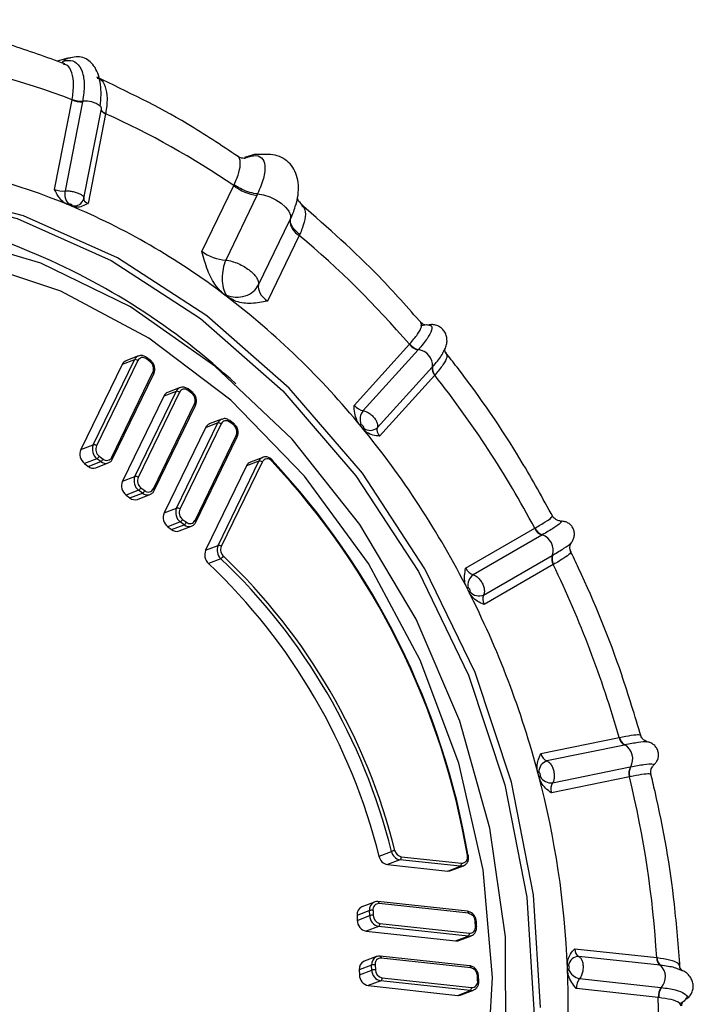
# Model space of a CAD drawing. Extents: x 5 to 297, y -3 to 205.
# Tile 12 of 35: x 76.79 to 78.26, y 45 to 47.16. Entities that reach past the tile are written whole.
import ezdxf

# ---------------------------------------------------------------- set-up
doc = ezdxf.new("R2010")
doc.units = 0
doc.layers.get('0').update_dxf_attribs({"linetype": 'CONTINUOUS'})

msp = doc.modelspace()

# ---------------------------------------------------------------- linework, layer by layer
at = {"color": 7, "linetype": 'CONTINUOUS'}
for p, q in [((76.897, 47.0713), (76.8737, 47.0643)), ((76.8676, 46.784), (76.9061, 46.9798)), ((76.9291, 46.9756), (76.8908, 46.781)), ((76.9061, 46.9798), (76.9063, 46.9808)), ((76.9293, 46.9767), (76.9291, 46.9756)), ((76.9318, 46.7646), (76.9703, 46.9604)), ((76.9795, 46.9494), (76.941, 46.7535)), ((77.2999, 46.8591), (77.283, 46.8537)), ((77.19, 46.6487), (77.2595, 46.7924)), ((77.2595, 46.7924), (77.2606, 46.7945)), ((77.3104, 46.7709), (77.242, 46.6296)), ((77.3119, 46.7741), (77.3104, 46.7709)), ((77.3119, 46.7741), (77.3119, 46.7741)), ((76.9005, 46.7494), (76.8948, 46.7518)), ((76.9062, 46.747), (76.9005, 46.7494)), ((77.3137, 46.5752), (77.3821, 46.7165)), ((77.3821, 46.7165), (77.3836, 46.7196)), ((77.3836, 46.7196), (77.3836, 46.7196)), ((77.4029, 46.6835), (77.3334, 46.5399)), ((77.4039, 46.6857), (77.4029, 46.6835)), ((77.2413, 46.5523), (77.24, 46.5532)), ((77.2426, 46.5513), (77.2413, 46.5523)), ((77.5228, 46.312), (77.6436, 46.4454)), ((77.6436, 46.4454), (77.6442, 46.446)), ((77.719, 46.4312), (77.7217, 46.4365)), ((77.0512, 46.4199), (77.024, 46.4095)), ((77.0772, 46.4106), (77.0689, 46.4169)), ((77.6627, 46.433), (77.5425, 46.3004)), ((77.6633, 46.4337), (77.6627, 46.433)), ((77.0154, 46.4013), (76.9253, 46.2152)), ((76.9525, 46.2256), (77.0426, 46.4118)), ((77.0497, 46.4098), (76.9596, 46.2236)), ((77.0426, 46.4118), (77.0154, 46.4013)), ((77.0769, 46.4074), (77.0686, 46.4136)), ((77.5734, 46.263), (77.6935, 46.3955)), ((77.6935, 46.3955), (77.6942, 46.3962)), ((76.9927, 46.1985), (77.0829, 46.3846)), ((76.9947, 46.1949), (77.0848, 46.3811)), ((77.6991, 46.3779), (77.5783, 46.2446)), ((77.1423, 46.3508), (77.1151, 46.3404)), ((77.1065, 46.3322), (77.0164, 46.146)), ((77.0436, 46.1565), (77.1337, 46.3426)), ((77.1408, 46.3406), (77.0507, 46.1545)), ((77.1337, 46.3426), (77.1065, 46.3322)), ((77.168, 46.3382), (77.1597, 46.3445)), ((77.1683, 46.3415), (77.16, 46.3478)), ((77.0838, 46.1293), (77.174, 46.3155)), ((77.0858, 46.1258), (77.1759, 46.3119)), ((77.1346, 46.0873), (77.2248, 46.2735)), ((77.2319, 46.2715), (77.1418, 46.0853)), ((77.2248, 46.2735), (77.1976, 46.2631)), ((77.2334, 46.2817), (77.2062, 46.2713)), ((77.2591, 46.2691), (77.2508, 46.2754)), ((77.2594, 46.2724), (77.2511, 46.2787)), ((77.5386, 46.2652), (77.5343, 46.2704)), ((77.5429, 46.2599), (77.5386, 46.2652)), ((77.1976, 46.2631), (77.1075, 46.0769)), ((77.1749, 46.0602), (77.265, 46.2464)), ((77.1769, 46.0566), (77.267, 46.2428)), ((76.9253, 46.2152), (76.9525, 46.2256)), ((76.9656, 46.2009), (76.9739, 46.1946)), ((76.9604, 46.1953), (76.9333, 46.1849)), ((76.9333, 46.1849), (76.9415, 46.1786)), ((76.9415, 46.1786), (76.9687, 46.189)), ((76.9581, 46.1756), (76.9853, 46.186)), ((76.9687, 46.189), (76.9604, 46.1953)), ((77.2874, 46.1797), (77.1981, 45.9951)), ((77.2252, 46.0055), (77.3146, 46.1901)), ((77.3218, 46.1881), (77.2324, 46.0035)), ((77.3146, 46.1901), (77.2874, 46.1797)), ((77.3232, 46.1983), (77.296, 46.1879)), ((77.3226, 46.1981), (77.3232, 46.1983)), ((77.0164, 46.146), (77.0436, 46.1565)), ((77.0515, 46.1262), (77.0244, 46.1157)), ((77.0244, 46.1157), (77.0326, 46.1094)), ((77.0326, 46.1094), (77.0598, 46.1199)), ((77.0492, 46.1064), (77.0764, 46.1169)), ((77.0598, 46.1199), (77.0515, 46.1262)), ((77.0567, 46.1317), (77.065, 46.1255)), ((77.1075, 46.0769), (77.1346, 46.0873)), ((77.1426, 46.057), (77.1154, 46.0466)), ((77.1237, 46.0403), (77.1509, 46.0507)), ((77.1509, 46.0507), (77.1426, 46.057)), ((77.1478, 46.0626), (77.1561, 46.0563)), ((77.1154, 46.0466), (77.1237, 46.0403)), ((77.1403, 46.0373), (77.1674, 46.0477)), ((77.7667, 45.9561), (77.9177, 46.0433)), ((77.9334, 46.0282), (77.7833, 45.9415)), ((77.9177, 46.0433), (77.9185, 46.0437)), ((77.9343, 46.0287), (77.9334, 46.0282)), ((77.1981, 45.9951), (77.2252, 46.0055)), ((77.8059, 45.8973), (77.9559, 45.9839)), ((77.9559, 45.9839), (77.9568, 45.9844)), ((77.2314, 45.9767), (77.2043, 45.9663)), ((77.9582, 45.9637), (77.8072, 45.8765)), ((77.7721, 45.9077), (77.7689, 45.9139)), ((77.7752, 45.9015), (77.7721, 45.9077)), ((77.9313, 45.5509), (78.1022, 45.5859)), ((78.1022, 45.5859), (78.103, 45.5861)), ((78.114, 45.5693), (77.9441, 45.5345)), ((78.1149, 45.5695), (78.114, 45.5693)), ((77.9258, 45.5042), (77.9241, 45.511)), ((77.9568, 45.4865), (78.1266, 45.5213)), ((78.1266, 45.5213), (78.1275, 45.5215)), ((77.9276, 45.4975), (77.9258, 45.5042)), ((78.1249, 45.4996), (77.9541, 45.4645)), ((77.5773, 45.3262), (77.6044, 45.3367)), ((77.6231, 45.3184), (77.596, 45.308)), ((77.7547, 45.3042), (77.6231, 45.3184)), ((77.6259, 45.325), (77.7575, 45.3108)), ((77.596, 45.308), (77.7275, 45.2938)), ((77.7275, 45.2938), (77.7547, 45.3042)), ((77.7346, 45.2947), (77.7618, 45.3051)), ((77.7621, 45.3052), (77.7618, 45.3051)), ((77.5671, 45.2259), (77.5399, 45.2155)), ((77.7707, 45.2057), (77.575, 45.2269)), ((77.7731, 45.2013), (77.5774, 45.2225)), ((77.5564, 45.2072), (77.5293, 45.1967)), ((77.5293, 45.1967), (77.5297, 45.1859)), ((77.5297, 45.1859), (77.5569, 45.1963)), ((77.5569, 45.1963), (77.5564, 45.2072)), ((77.5641, 45.2078), (77.5645, 45.197)), ((77.5763, 45.1727), (77.5492, 45.1623)), ((77.772, 45.1515), (77.5763, 45.1727)), ((77.5791, 45.1793), (77.7748, 45.1581)), ((77.7881, 45.1728), (77.7877, 45.1836)), ((77.7907, 45.1718), (77.7902, 45.1826)), ((77.5492, 45.1623), (77.7448, 45.1411)), ((77.7448, 45.1411), (77.772, 45.1515)), ((77.7519, 45.1419), (77.7791, 45.1524)), ((78.0054, 45.1239), (78.1845, 45.1045)), ((77.5718, 45.1069), (77.5446, 45.0964)), ((77.7753, 45.0867), (77.5797, 45.1079)), ((77.7778, 45.0823), (77.5821, 45.1035)), ((78.1919, 45.0877), (78.014, 45.107)), ((78.1845, 45.1045), (78.1853, 45.1044)), ((77.5611, 45.0881), (77.5339, 45.0777)), ((77.5615, 45.0773), (77.5611, 45.0881)), ((77.5688, 45.0888), (77.5692, 45.078)), ((77.9894, 45.0822), (77.9892, 45.089)), ((77.9897, 45.0754), (77.9894, 45.0822)), ((78.1929, 45.0876), (78.1919, 45.0877)), ((77.5339, 45.0777), (77.5343, 45.0669)), ((77.5343, 45.0669), (77.5615, 45.0773)), ((77.5838, 45.0602), (77.7795, 45.039)), ((77.7928, 45.0537), (77.7924, 45.0646)), ((77.7953, 45.0528), (77.7949, 45.0636)), ((78.0158, 45.0585), (78.1938, 45.0392)), ((78.2402, 45.0758), (78.2334, 45.0785)), ((77.581, 45.0537), (77.5538, 45.0432)), ((77.5538, 45.0432), (77.7495, 45.022)), ((77.7766, 45.0325), (77.581, 45.0537)), ((78.1879, 45.0173), (78.0088, 45.0367)), ((78.1938, 45.0392), (78.1948, 45.0391)), ((77.7495, 45.022), (77.7766, 45.0325)), ((77.7566, 45.0229), (77.7838, 45.0334))]:
    msp.add_line(p, q, dxfattribs=at)
at = {"color": 8, "linetype": 'CONTINUOUS'}
for p, q in [((77.2831, 46.8526), (77.2917, 46.8553)), ((77.2917, 46.8553), (77.2999, 46.8591))]:
    msp.add_line(p, q, dxfattribs=at)
at = {"color": 8, "linetype": 'CONTINUOUS', "flags": 128}
for points in [[(76.8873, 47.0645), (76.892, 47.0689), (76.897, 47.0713)], [(76.9697, 46.9577), (76.9697, 46.9576), (76.97, 46.9565), (76.9706, 46.9553), (76.9717, 46.9541), (76.9732, 46.9528), (76.975, 46.9516), (76.9771, 46.9505), (76.9795, 46.9494)], [(76.9699, 46.9587), (76.9699, 46.9587), (76.9702, 46.9575), (76.9708, 46.9563), (76.9719, 46.9551), (76.9734, 46.9538), (76.9752, 46.9526), (76.9773, 46.9514), (76.9797, 46.9503)], [(77.8123, 44.8306), (77.8254, 45.0611), (77.8051, 45.2963), (77.752, 45.5297), (77.6675, 45.7551), (77.5541, 45.9662), (77.4146, 46.1572), (77.253, 46.3231), (77.0737, 46.4592), (76.8815, 46.5618), (76.6817, 46.6282), (76.4797, 46.6565), (76.2811, 46.646), (76.0912, 46.5969), (75.9153, 46.5106), (75.7582, 46.3895), (75.624, 46.2367), (75.5166, 46.0566), (75.5166, 46.0566)], [(77.0689, 46.4169), (77.069, 46.4168), (77.0692, 46.4164), (77.0693, 46.4159), (77.0692, 46.4153), (77.069, 46.4145), (77.0686, 46.4136)], [(77.0772, 46.4106), (77.0773, 46.4105), (77.0775, 46.4102), (77.0776, 46.4096), (77.0775, 46.409), (77.0772, 46.4082), (77.0769, 46.4074)], [(77.0848, 46.3811), (77.085, 46.3815), (77.0849, 46.3821), (77.0847, 46.3827), (77.0842, 46.3833), (77.0836, 46.384), (77.0829, 46.3846)], [(77.16, 46.3478), (77.1601, 46.3477), (77.1603, 46.3473), (77.1604, 46.3468), (77.1603, 46.3461), (77.16, 46.3454), (77.1597, 46.3445)], [(77.1683, 46.3415), (77.1684, 46.3414), (77.1686, 46.341), (77.1687, 46.3405), (77.1686, 46.3398), (77.1683, 46.3391), (77.168, 46.3382)], [(77.1759, 46.3119), (77.1761, 46.3124), (77.176, 46.3129), (77.1757, 46.3136), (77.1753, 46.3142), (77.1747, 46.3149), (77.174, 46.3155)], [(77.2511, 46.2787), (77.2512, 46.2786), (77.2514, 46.2782), (77.2515, 46.2777), (77.2514, 46.277), (77.2511, 46.2762), (77.2508, 46.2754)], [(77.2594, 46.2724), (77.2595, 46.2723), (77.2597, 46.2719), (77.2597, 46.2714), (77.2596, 46.2707), (77.2594, 46.2699), (77.2591, 46.2691)], [(77.267, 46.2428), (77.2671, 46.2433), (77.2671, 46.2438), (77.2668, 46.2444), (77.2664, 46.2451), (77.2658, 46.2457), (77.265, 46.2464)], [(76.9947, 46.1949), (76.9948, 46.1953), (76.9948, 46.1959), (76.9945, 46.1965), (76.9941, 46.1972), (76.9935, 46.1978), (76.9927, 46.1985)], [(77.3438, 46.1928), (77.3438, 46.1928), (77.3439, 46.1925), (77.3438, 46.192), (77.3436, 46.1915), (77.3432, 46.1908), (77.3427, 46.1901)], [(77.0858, 46.1258), (77.0859, 46.1262), (77.0859, 46.1268), (77.0856, 46.1274), (77.0852, 46.128), (77.0846, 46.1287), (77.0838, 46.1293)], [(77.1769, 46.0566), (77.177, 46.0571), (77.177, 46.0576), (77.1767, 46.0583), (77.1763, 46.0589), (77.1757, 46.0596), (77.1749, 46.0602)], [(77.7618, 45.3051), (77.7587, 45.3043), (77.7547, 45.3042)], [(77.575, 45.2269), (77.5754, 45.2268), (77.5759, 45.2265), (77.5764, 45.226), (77.5768, 45.2253), (77.5771, 45.2245), (77.5773, 45.2236), (77.5774, 45.2225)], [(77.7707, 45.2057), (77.771, 45.2056), (77.7716, 45.2053), (77.7721, 45.2048), (77.7725, 45.2041), (77.7728, 45.2033), (77.773, 45.2024), (77.7731, 45.2013)], [(77.7877, 45.1836), (77.7886, 45.1835), (77.7893, 45.1833), (77.7898, 45.1831), (77.7901, 45.1829), (77.7902, 45.1827), (77.7902, 45.1826)], [(77.7881, 45.1728), (77.789, 45.1726), (77.7897, 45.1725), (77.7902, 45.1723), (77.7905, 45.1721), (77.7907, 45.1718), (77.7907, 45.1718)], [(77.5797, 45.1079), (77.58, 45.1078), (77.5806, 45.1075), (77.5811, 45.107), (77.5815, 45.1063), (77.5818, 45.1055), (77.582, 45.1045), (77.5821, 45.1035)], [(77.7753, 45.0867), (77.7757, 45.0866), (77.7762, 45.0863), (77.7767, 45.0858), (77.7771, 45.0851), (77.7775, 45.0843), (77.7777, 45.0833), (77.7778, 45.0823)], [(77.7949, 45.0636), (77.7949, 45.0636), (77.7948, 45.0639), (77.7945, 45.0641), (77.7939, 45.0643), (77.7932, 45.0644), (77.7924, 45.0646)], [(77.7953, 45.0528), (77.7953, 45.0528), (77.7952, 45.0531), (77.7949, 45.0533), (77.7943, 45.0535), (77.7936, 45.0536), (77.7928, 45.0537)]]:
    msp.add_lwpolyline(points, dxfattribs=at)
at = {"color": 7, "linetype": 'CONTINUOUS', "flags": 128}
for points in [[(76.897, 47.0713), (76.8978, 47.0715), (76.9027, 47.0721)], [(77.9302, 44.9955), (77.9151, 45.242), (77.867, 45.488), (77.7872, 45.7275), (77.6777, 45.9546), (77.5411, 46.1637), (77.3809, 46.3496), (77.2008, 46.5079), (77.0055, 46.6345), (76.7997, 46.7263), (76.5885, 46.7812), (76.377, 46.7977), (76.1705, 46.7754), (75.9741, 46.715), (75.7926, 46.6178), (75.6304, 46.4863), (75.4916, 46.3236), (75.3796, 46.1339)], [(75.9303, 46.6956), (75.9607, 46.7089), (76.157, 46.7693), (76.3634, 46.7916), (76.5747, 46.7751), (76.7858, 46.7202), (76.9915, 46.6284), (77.1867, 46.5019), (77.3666, 46.3437), (77.5268, 46.1579), (77.6633, 45.9489), (77.7728, 45.7219), (77.8525, 45.4826), (77.9006, 45.2367), (77.9157, 44.9903), (77.8976, 44.7496), (77.8468, 44.5204), (77.7643, 44.3084)], [(77.3119, 46.7741), (77.325, 46.7719), (77.3385, 46.7676), (77.3516, 46.7615), (77.3634, 46.7538), (77.3731, 46.7452), (77.3799, 46.7362), (77.3835, 46.7275), (77.3836, 46.7196)], [(77.8546, 44.9144), (77.8535, 45.15), (77.8197, 45.3876), (77.7541, 45.6211), (77.6584, 45.8444), (77.535, 46.0518), (77.3871, 46.2378), (77.2186, 46.3976), (77.0338, 46.5272), (76.8376, 46.6231), (76.6349, 46.6828), (76.4311, 46.7049), (76.2314, 46.6887), (76.041, 46.6347), (75.8648, 46.5443), (75.7075, 46.4198), (75.573, 46.2644), (75.4648, 46.0821)], [(77.7346, 45.2947), (77.7315, 45.2938), (77.7275, 45.2938)], [(77.5742, 45.2268), (77.5748, 45.2269), (77.575, 45.2269)], [(77.5789, 45.1078), (77.5795, 45.1079), (77.5797, 45.1079)]]:
    msp.add_lwpolyline(points, dxfattribs=at)
at = {"color": 7, "linetype": 'CONTINUOUS'}
for centre, radius, start, end in [((76.3626, 45.582), 1.4998, 68.7548, 82.1294), ((76.9277, 47.0332), 0.0576, 247.9624, 271.4008), ((76.9274, 47.0333), 0.0566, 248.1046, 271.9643), ((76.9626, 46.9607), 0.00762, 357.6835, 48.5302), ((76.2687, 45.3538), 1.7467, 55.4434, 65.9888), ((77.3114, 46.8221), 0.0387, 79.2912, 107.3682), ((76.3932, 45.538), 1.3134, 67.2766, 83.6076), ((76.9247, 46.7744), 0.0345, 168.9486, 220.3845), ((77.3266, 46.8807), 0.111, 232.7793, 261.6015), ((76.9115, 46.7688), 0.0207, 256.4388, 346.7436), ((76.3054, 45.3276), 1.5413, 52.672, 67.2882), ((77.4221, 46.7186), 0.04, 183.0069, 241.3662), ((76.087, 45.1127), 2.0492, 40.5673, 50.0464), ((76.2346, 45.2513), 1.5121, 47.095, 67.5358), ((76.1604, 45.1356), 1.782, 39.3383, 52.6046), ((77.6715, 46.4673), 0.0354, 218.2047, 255.602), ((77.6717, 46.4678), 0.0351, 218.3282, 256.1289), ((77.0606, 46.4046), 0.012, 48.5322, 154.6727), ((77.6589, 46.3986), 0.0354, 356.1603, 82.7779), ((77.0299, 46.3947), 0.0159, 111.6527, 155.4643), ((77.044, 46.4031), 0.00879, 49.5155, 99.5132), ((77.0652, 46.3921), 0.0192, 336.9983, 52.506), ((77.7125, 46.3919), 0.0194, 169.3634, 226.2219), ((77.7132, 46.3925), 0.0194, 168.9011, 225.9788), ((75.9371, 44.9883), 2.2441, 28.0408, 38.2601), ((77.121, 46.3256), 0.0159, 111.6527, 155.4643), ((77.1351, 46.334), 0.00879, 49.5155, 99.5132), ((77.1517, 46.3355), 0.012, 48.5322, 154.6727), ((77.1563, 46.323), 0.0192, 336.9983, 52.506), ((77.5688, 46.2805), 0.033, 142.692, 198.9017), ((77.2121, 46.2565), 0.0159, 111.6527, 155.4643), ((77.2262, 46.2648), 0.00879, 49.5155, 99.5132), ((77.2428, 46.2664), 0.012, 48.5322, 154.6727), ((77.2474, 46.2539), 0.0192, 336.9983, 52.506), ((76.021, 45.019), 1.9637, 26.9094, 39.3916), ((77.5581, 46.2805), 0.0232, 231.6124, 311.0678), ((76.976, 46.2156), 0.0256, 156.9983, 232.506), ((76.9539, 46.2169), 0.00879, 49.5155, 99.5132), ((76.9773, 46.2161), 0.0192, 156.9983, 232.506), ((76.9488, 46.2052), 0.0256, 156.9983, 232.506), ((76.9546, 46.2059), 0.0121, 298.9625, 335.5719), ((76.9525, 46.1919), 0.0172, 230.455, 288.8741), ((76.9629, 46.1996), 0.0121, 298.9625, 335.5719), ((76.9819, 46.2036), 0.012, 228.5322, 334.6727), ((77.302, 46.173), 0.016, 111.8145, 155.3025), ((77.3161, 46.1815), 0.00879, 49.5155, 99.5132), ((77.3329, 46.1826), 0.0124, 37.2972, 153.4409), ((76.1198, 45.0466), 1.676, 9.6378, 43.1478), ((76.1249, 45.0485), 1.6693, 9.6378, 43.1478), ((77.0671, 46.1465), 0.0256, 156.9983, 232.506), ((77.045, 46.1478), 0.00879, 49.5155, 99.5132), ((77.0399, 46.136), 0.0256, 156.9983, 232.506), ((77.0684, 46.147), 0.0192, 156.9983, 232.506), ((77.0457, 46.1368), 0.0121, 298.9625, 335.5719), ((77.0539, 46.1305), 0.0121, 298.9625, 335.5719), ((77.0729, 46.1345), 0.012, 228.5322, 334.6727), ((77.0436, 46.1227), 0.0172, 230.455, 288.8741), ((77.131, 46.0669), 0.0256, 156.9983, 232.506), ((77.1582, 46.0773), 0.0256, 156.9983, 232.506), ((77.1361, 46.0787), 0.00879, 49.5155, 99.5132), ((77.1595, 46.0778), 0.0192, 156.9983, 232.506), ((77.1367, 46.0676), 0.0121, 298.9625, 335.5719), ((77.145, 46.0613), 0.0121, 298.9625, 335.5719), ((77.164, 46.0654), 0.012, 228.5322, 334.6727), ((77.1347, 46.0536), 0.0172, 230.455, 288.8741), ((77.9445, 46.0554), 0.0294, 204.3272, 247.8618), ((77.945, 46.0558), 0.0292, 204.4541, 248.3756), ((77.9224, 45.9948), 0.0359, 343.2481, 70.6958), ((77.2488, 45.9955), 0.0256, 156.9771, 227.2614), ((77.2267, 45.9969), 0.00879, 49.5155, 99.5132), ((77.2216, 45.9851), 0.0256, 156.9771, 227.2614), ((77.2501, 45.996), 0.0192, 156.9771, 227.2614), ((77.9789, 45.9763), 0.0242, 161.599, 211.3436), ((77.9797, 45.9766), 0.0242, 161.1568, 211.1314), ((76.2914, 45.0056), 1.3253, 14.0019, 46.463), ((77.2247, 45.9896), 0.0145, 297.5193, 328.221), ((76.3186, 45.016), 1.3253, 14.0019, 46.463), ((76.3196, 45.0164), 1.3319, 14.0019, 46.463), ((75.8697, 44.9514), 2.3209, 15.8666, 25.8589), ((77.801, 45.9179), 0.0295, 126.7545, 189.6125), ((75.962, 44.9868), 2.0308, 14.7603, 26.9653), ((77.7959, 45.9213), 0.026, 221.4848, 292.4711), ((78.1259, 45.5903), 0.0241, 190.3388, 240.2205), ((78.1266, 45.5905), 0.024, 190.4807, 240.7336), ((78.0961, 45.5389), 0.0359, 331.0319, 58.4724), ((77.9526, 45.5099), 0.026, 109.1291, 180.2945), ((78.1531, 45.5084), 0.0295, 153.9571, 197.365), ((78.1538, 45.5084), 0.0294, 153.5143, 197.1671), ((76.0301, 45.0028), 1.961, 2.3223, 14.8162), ((77.9543, 45.516), 0.0296, 212.1755, 274.8753), ((75.9476, 44.9695), 2.2409, 3.4548, 13.6837), ((77.6218, 45.2872), 0.0524, 100.8156, 109.2927), ((77.6291, 45.3423), 0.0175, 191.7535, 259.6808), ((77.6001, 45.331), 0.0234, 191.7535, 259.6808), ((77.6273, 45.3414), 0.0234, 191.7535, 259.6808), ((77.6191, 45.3241), 0.00691, 305.7119, 7.9988), ((77.7578, 45.3241), 0.0133, 268.6285, 17.0252), ((77.7507, 45.3098), 0.00691, 305.7119, 7.9988), ((77.5477, 45.1987), 0.0185, 114.6919, 185.9472), ((77.5768, 45.2097), 0.0129, 87.2478, 188.3674), ((77.5619, 45.1885), 0.0195, 83.4606, 106.2713), ((77.5623, 45.1776), 0.0195, 83.4606, 106.2713), ((77.581, 45.1964), 0.0242, 180.1375, 258.8007), ((77.5827, 45.197), 0.0181, 180.1375, 258.8007), ((77.7696, 45.1835), 0.0181, 0.1375, 78.8007), ((77.5539, 45.186), 0.0242, 180.1375, 258.8007), ((77.5723, 45.1783), 0.00691, 305.7119, 7.9988), ((77.7754, 45.1709), 0.0129, 267.2478, 8.3674), ((77.768, 45.1571), 0.00691, 305.7119, 7.9988), ((77.7465, 45.156), 0.0151, 263.4094, 290.8873), ((77.5815, 45.0907), 0.0129, 87.2478, 188.3674), ((78.0142, 45.0839), 0.0231, 90.5227, 170.1419), ((78.2037, 45.103), 0.0193, 175.432, 232.449), ((78.2045, 45.1029), 0.0192, 175.6023, 232.9857), ((77.5523, 45.0796), 0.0185, 114.6919, 185.9472), ((77.5665, 45.0694), 0.0195, 83.4606, 106.2713), ((77.7742, 45.0645), 0.0181, 0.1375, 78.8007), ((76.214, 45.0086), 1.777, 349.0324, 2.3763), ((78.1682, 45.0624), 0.0354, 318.9498, 45.5368), ((77.5585, 45.067), 0.0242, 180.1375, 258.8007), ((77.567, 45.0586), 0.0195, 83.4606, 106.2713), ((77.5857, 45.0774), 0.0242, 180.1375, 258.8007), ((77.5873, 45.078), 0.0181, 180.1375, 258.8007), ((77.577, 45.0593), 0.00691, 305.7119, 7.9988), ((78.0222, 45.091), 0.033, 202.8787, 258.9763), ((77.7726, 45.0381), 0.00691, 305.7119, 7.9988), ((77.7801, 45.0519), 0.0129, 267.2478, 8.3674), ((78.2234, 45.0195), 0.0356, 146.2141, 183.4826), ((78.2241, 45.0192), 0.0354, 145.7606, 183.2852), ((77.7512, 45.037), 0.0151, 263.4094, 290.8873), ((76.1579, 44.9759), 2.0304, 350.2417, 1.167)]:
    msp.add_arc(centre, radius, start, end, dxfattribs=at)
at = {"color": 8, "linetype": 'CONTINUOUS'}
for centre, radius, start, end in [((76.9356, 46.9236), 0.0535, 53.1678, 96.773), ((76.3767, 45.6402), 1.0985, 66.6336, 155.5975), ((77.0571, 46.4052), 0.0159, 111.5288, 155.4667), ((77.1481, 46.336), 0.0159, 111.5288, 155.4667), ((77.2392, 46.2669), 0.0159, 111.5288, 155.4667), ((76.9797, 46.2023), 0.0172, 230.4588, 288.7542), ((77.3292, 46.1834), 0.0161, 114.1274, 155.2588), ((77.0708, 46.1332), 0.0172, 230.4588, 288.7542), ((77.1619, 46.064), 0.0172, 230.4588, 288.7542), ((77.7715, 45.3243), 0.00385, 66.1819, 103.568), ((77.5749, 45.2091), 0.0185, 115.3387, 185.9162), ((77.7737, 45.1665), 0.0151, 263.4035, 291.5933), ((77.5795, 45.0901), 0.0185, 115.3387, 185.9162), ((77.7784, 45.0474), 0.0151, 263.4035, 291.5933)]:
    msp.add_arc(centre, radius, start, end, dxfattribs=at)
at = {"color": 7, "linetype": 'CONTINUOUS'}
for centre, major_axis, ratio, start_param, end_param in [((76.8801, 46.7907), (0.0221, -0.003), 0.439593, 4.17036, 5.279921), ((76.9535, 46.7603), (0.0221, -0.003), 0.439593, 3.060799, 4.17036), ((76.8767, 46.7706), (0.0439, -0.0073), 0.397978, 5.20198, 5.294833), ((76.9502, 46.7402), (0.0439, -0.0073), 0.397978, 3.075711, 3.168564), ((77.2224, 46.665), (0.0513, -0.0216), 0.546966, 4.273734, 5.320239), ((77.3658, 46.5561), (0.0513, -0.0216), 0.546966, 3.227229, 4.273734), ((77.2026, 46.6213), (0.1012, -0.0459), 0.505193, 5.306792, 5.336885), ((77.346, 46.5125), (0.1012, -0.0459), 0.505193, 3.243282, 3.273375), ((77.5362, 46.3181), (0.017, -0.0143), 0.623119, 4.422978, 5.532539), ((77.5242, 46.3045), (0.0334, -0.0293), 0.580938, 5.453154, 5.546007), ((77.5798, 46.2371), (0.0334, -0.0293), 0.580938, 3.326885, 3.419737), ((77.5917, 46.2507), (0.017, -0.0143), 0.623119, 3.313417, 4.422978), ((77.7805, 45.9617), (-0.0114, 0.0191), 0.662533, 1.470301, 2.579862), ((77.7654, 45.9529), (-0.0225, 0.0383), 0.619978, 2.492294, 2.585146), ((77.8059, 45.8733), (-0.0225, 0.0383), 0.619978, 0.366024, 0.458877), ((77.821, 45.8821), (-0.0114, 0.0191), 0.662533, 0.36074, 1.470301), ((77.9453, 45.5559), (-0.0042, 0.0218), 0.662116, 1.675467, 2.785028), ((77.9282, 45.5525), (-0.0087, 0.0436), 0.619566, 2.686678, 2.779531), ((77.9509, 45.4661), (-0.0087, 0.0436), 0.619566, 0.560409, 0.653262), ((77.968, 45.4695), (-0.0042, 0.0218), 0.662116, 0.565906, 1.675467), ((78.0194, 45.1283), (0.0032, 0.022), 0.621903, 1.863738, 2.973299), ((78.0015, 45.1306), (0.0056, 0.0441), 0.579731, 2.866864, 2.959717), ((78.0049, 45.0434), (0.0056, 0.0441), 0.579731, 0.740595, 0.833448), ((78.0229, 45.0411), (0.0032, 0.022), 0.621903, 0.754177, 1.863738)]:
    msp.add_ellipse(centre, major_axis=major_axis, ratio=ratio, start_param=start_param, end_param=end_param, dxfattribs=at)
for points, knots in [([(76.8903, 47.0585), (76.8504, 47.073), (76.7407, 47.1129), (76.6155, 47.1414), (76.531, 47.1533), (76.5179, 47.1552)], [0, 0, 0, 0, 0.32523, 0.894657, 1, 1, 1, 1]), ([(76.8873, 47.0645), (76.8909, 47.0653), (76.9017, 47.0677), (76.917, 47.0622), (76.9292, 47.0433), (76.9344, 47.014), (76.931, 46.9891), (76.9293, 46.9767)], [0, 0, 0, 0, 0.1092173, 0.3319711, 0.554716, 0.7774097, 1, 1, 1, 1]), ([(76.9677, 46.9664), (76.9685, 46.9746), (76.9701, 46.9911), (76.9686, 47.0139), (76.9642, 47.0342), (76.9567, 47.051), (76.9464, 47.0637), (76.9337, 47.0717), (76.919, 47.075), (76.9081, 47.0731), (76.9027, 47.0721)], [0, 0, 0, 0, 0.123308, 0.247676, 0.372825, 0.498466, 0.624301, 0.750033, 0.875364, 1, 1, 1, 1]), ([(77.2691, 46.8559), (77.2323, 46.8805), (77.1324, 46.9472), (77.0267, 46.9977), (76.9599, 47.0297)], [0, 0, 0, 0, 0.367943, 1, 1, 1, 1]), ([(76.9797, 46.9503), (76.9797, 46.9503), (76.9796, 46.95), (76.9796, 46.9497), (76.9795, 46.9494)], [0, 0, 0, 0, 0.04216, 1, 1, 1, 1]), ([(77.2843, 46.852), (77.2841, 46.8519), (77.2834, 46.8518), (77.2725, 46.8525), (77.2682, 46.8572), (77.2674, 46.8582)], [0, 0, 0, 0, 0.344423, 0.86581, 1, 1, 1, 1]), ([(77.2917, 46.8553), (77.2956, 46.8563), (77.3074, 46.8595), (77.3217, 46.8551), (77.3292, 46.8376), (77.3266, 46.8097), (77.3167, 46.7858), (77.3119, 46.7741)], [0, 0, 0, 0, 0.110033, 0.334338, 0.55853, 0.783589, 1, 1, 1, 1]), ([(77.3954, 46.7494), (77.3973, 46.7569), (77.4011, 46.7722), (77.4015, 46.7943), (77.3977, 46.815), (77.3893, 46.8329), (77.3766, 46.8471), (77.36, 46.8566), (77.3406, 46.8616), (77.3259, 46.8606), (77.3186, 46.8602)], [0, 0, 0, 0, 0.11485, 0.234783, 0.358895, 0.486093, 0.61514, 0.74471, 0.873442, 1, 1, 1, 1]), ([(76.8948, 46.7518), (76.8918, 46.7535), (76.8846, 46.7574), (76.8754, 46.7691), (76.8703, 46.7787), (76.8676, 46.7839), (76.8676, 46.784)], [0, 0, 0, 0, 0.254237, 0.606912, 0.992914, 1, 1, 1, 1]), ([(76.8908, 46.781), (76.8937, 46.781), (76.8993, 46.781), (76.9087, 46.7795), (76.9175, 46.7769), (76.925, 46.7736), (76.9301, 46.7698), (76.9321, 46.7665), (76.9318, 46.7647), (76.9316, 46.7641)], [0, 0, 0, 0, 0.152063, 0.303355, 0.454679, 0.606485, 0.758807, 0.911455, 1, 1, 1, 1]), ([(77.3119, 46.7741), (77.3064, 46.7749), (77.2952, 46.7767), (77.2786, 46.7833), (77.2672, 46.7897), (77.262, 46.7935), (77.2606, 46.7945)], [0, 0, 0, 0, 0.322284, 0.644569, 0.904577, 1, 1, 1, 1]), ([(77.3986, 46.7641), (77.3986, 46.7639), (77.3986, 46.7629), (77.3973, 46.7576), (77.3964, 46.7536)], [0, 0, 0, 0, 0.266949, 1, 1, 1, 1]), ([(77.4103, 46.7497), (77.4063, 46.7534), (77.3988, 46.7602), (77.3987, 46.7676), (77.3987, 46.7662), (77.3987, 46.7662)], [0, 0, 0, 0, 0.513234, 0.971572, 1, 1, 1, 1]), ([(76.9066, 46.7486), (76.9066, 46.7488), (76.9067, 46.7492), (76.9063, 46.7499), (76.9053, 46.7507), (76.9038, 46.7513), (76.902, 46.7518), (76.9001, 46.7521), (76.899, 46.7521), (76.8984, 46.752)], [0, 0, 0, 0, 0.088013, 0.240341, 0.393027, 0.545536, 0.697414, 0.848695, 1, 1, 1, 1]), ([(76.941, 46.7535), (76.941, 46.7535), (76.9368, 46.7511), (76.929, 46.7469), (76.917, 46.744), (76.9094, 46.7461), (76.9062, 46.747)], [0, 0, 0, 0, 0.007086, 0.393088, 0.745763, 1, 1, 1, 1]), ([(77.3836, 46.7196), (77.3862, 46.7251), (77.3914, 46.7361), (77.3935, 46.7452), (77.3945, 46.7497)], [0, 0, 0, 0, 0.501336, 1, 1, 1, 1]), ([(77.6708, 46.4908), (77.6404, 46.5253), (77.5576, 46.6192), (77.4653, 46.7001), (77.407, 46.7512)], [0, 0, 0, 0, 0.368012, 1, 1, 1, 1]), ([(77.4039, 46.6857), (77.4026, 46.6868), (77.3976, 46.6908), (77.3899, 46.6989), (77.3833, 46.7098), (77.3835, 46.7164), (77.3836, 46.7196)], [0, 0, 0, 0, 0.095423, 0.355431, 0.677716, 1, 1, 1, 1]), ([(77.24, 46.5532), (77.2334, 46.5594), (77.2176, 46.5741), (77.2012, 46.6082), (77.1937, 46.6346), (77.19, 46.6486), (77.19, 46.6487)], [0, 0, 0, 0, 0.254238, 0.606915, 0.995519, 1, 1, 1, 1]), ([(77.242, 46.6296), (77.2398, 46.6234), (77.2355, 46.611), (77.2338, 46.589), (77.236, 46.5681), (77.2406, 46.558), (77.2429, 46.553)], [0, 0, 0, 0, 0.249998, 0.499998, 0.749998, 1, 1, 1, 1]), ([(77.242, 46.6296), (77.2466, 46.6289), (77.2555, 46.6273), (77.2695, 46.6222), (77.2822, 46.6157), (77.2933, 46.6083), (77.3026, 46.6003), (77.3096, 46.5917), (77.3141, 46.5829), (77.3139, 46.5778), (77.3137, 46.5752)], [0, 0, 0, 0, 0.13451, 0.262694, 0.384533, 0.5, 0.615468, 0.737307, 0.865491, 1, 1, 1, 1]), ([(77.2429, 46.553), (77.2499, 46.551), (77.2637, 46.547), (77.285, 46.5502), (77.3033, 46.5595), (77.3103, 46.57), (77.3137, 46.5752)], [0, 0, 0, 0, 0.250002, 0.500002, 0.750002, 1, 1, 1, 1]), ([(77.3334, 46.5399), (77.3332, 46.5399), (77.3216, 46.5375), (77.2995, 46.5336), (77.2677, 46.536), (77.25, 46.5468), (77.2426, 46.5513)], [0, 0, 0, 0, 0.004481, 0.393085, 0.745762, 1, 1, 1, 1]), ([(77.6686, 46.4857), (77.672, 46.4868), (77.6806, 46.4895), (77.6848, 46.488), (77.6874, 46.487)], [0, 0, 0, 0, 0.390428, 1, 1, 1, 1]), ([(77.6774, 46.488), (77.6767, 46.4878), (77.6754, 46.4874), (77.6714, 46.4915), (77.6696, 46.4933)], [0, 0, 0, 0, 0.568246, 1, 1, 1, 1]), ([(77.7214, 46.4347), (77.7228, 46.438), (77.7255, 46.4447), (77.7263, 46.4552), (77.7246, 46.4652), (77.7204, 46.4742), (77.7139, 46.4814), (77.7058, 46.4863), (77.6966, 46.4889), (77.6902, 46.4883), (77.687, 46.4881)], [0, 0, 0, 0, 0.123709, 0.249856, 0.377518, 0.5056, 0.63293, 0.758379, 0.880973, 1, 1, 1, 1]), ([(77.0689, 46.4169), (77.0666, 46.4183), (77.0623, 46.4209), (77.0558, 46.4215), (77.0526, 46.4201), (77.0514, 46.4196)], [0, 0, 0, 0, 0.418482, 0.789347, 1, 1, 1, 1]), ([(77.725, 46.4259), (77.7242, 46.4265), (77.721, 46.4291), (77.7214, 46.4351), (77.7212, 46.4343), (77.7212, 46.4341)], [0, 0, 0, 0, 0.176056, 0.773079, 1, 1, 1, 1]), ([(77.9579, 46.0676), (77.9351, 46.1088), (77.8719, 46.223), (77.7903, 46.3415), (77.7311, 46.417), (77.7226, 46.4278)], [0, 0, 0, 0, 0.325408, 0.903541, 1, 1, 1, 1]), ([(77.0848, 46.3811), (77.0857, 46.3836), (77.0875, 46.3886), (77.0865, 46.3971), (77.0832, 46.405), (77.0792, 46.4088), (77.0772, 46.4106)], [0, 0, 0, 0, 0.251114, 0.498078, 0.751995, 1, 1, 1, 1]), ([(77.6997, 46.3786), (77.6997, 46.3786), (77.6995, 46.3784), (77.6993, 46.3782), (77.6991, 46.3779)], [0, 0, 0, 0, 0.04216, 1, 1, 1, 1]), ([(77.16, 46.3478), (77.1577, 46.3492), (77.1534, 46.3517), (77.1469, 46.3524), (77.1436, 46.351), (77.1425, 46.3505)], [0, 0, 0, 0, 0.418482, 0.789347, 1, 1, 1, 1]), ([(77.1759, 46.3119), (77.1768, 46.3145), (77.1786, 46.3195), (77.1776, 46.328), (77.1743, 46.3359), (77.1703, 46.3396), (77.1683, 46.3415)], [0, 0, 0, 0, 0.251114, 0.498078, 0.751995, 1, 1, 1, 1]), ([(77.5343, 46.2704), (77.5322, 46.2735), (77.5271, 46.2809), (77.5236, 46.2956), (77.523, 46.3063), (77.5228, 46.3119), (77.5228, 46.312)], [0, 0, 0, 0, 0.254237, 0.606912, 0.992914, 1, 1, 1, 1]), ([(77.5425, 46.3004), (77.545, 46.2998), (77.55, 46.2984), (77.5579, 46.2935), (77.5649, 46.2872), (77.5704, 46.28), (77.5737, 46.2726), (77.5745, 46.2668), (77.5737, 46.264), (77.5734, 46.263)], [0, 0, 0, 0, 0.152063, 0.303355, 0.454679, 0.606485, 0.758807, 0.911455, 1, 1, 1, 1]), ([(77.2511, 46.2787), (77.2488, 46.28), (77.2444, 46.2826), (77.238, 46.2833), (77.2347, 46.2818), (77.2335, 46.2813)], [0, 0, 0, 0, 0.418482, 0.789347, 1, 1, 1, 1]), ([(77.267, 46.2428), (77.2679, 46.2453), (77.2697, 46.2504), (77.2687, 46.2588), (77.2654, 46.2668), (77.2614, 46.2705), (77.2594, 46.2724)], [0, 0, 0, 0, 0.251114, 0.498078, 0.751995, 1, 1, 1, 1]), ([(77.5437, 46.2623), (77.5438, 46.2625), (77.544, 46.2631), (77.5439, 46.2643), (77.5432, 46.2658), (77.5421, 46.2672), (77.5407, 46.2685), (77.5391, 46.2694), (77.5381, 46.2697), (77.5376, 46.2698)], [0, 0, 0, 0, 0.088013, 0.240341, 0.393027, 0.545536, 0.697414, 0.848695, 1, 1, 1, 1]), ([(77.5783, 46.2446), (77.5782, 46.2446), (77.5733, 46.2452), (77.5641, 46.2464), (77.5516, 46.2512), (77.5455, 46.2573), (77.5429, 46.2599)], [0, 0, 0, 0, 0.007086, 0.393088, 0.745763, 1, 1, 1, 1]), ([(77.3438, 46.1928), (77.3417, 46.1946), (77.3377, 46.198), (77.3306, 46.1997), (77.3253, 46.1995), (77.323, 46.1981), (77.3227, 46.1978)], [0, 0, 0, 0, 0.3362002, 0.6443379, 0.9400463, 1, 1, 1, 1]), ([(76.9851, 46.1863), (76.9862, 46.1866), (76.9894, 46.1876), (76.9926, 46.1911), (76.9942, 46.194), (76.9947, 46.1949)], [0, 0, 0, 0, 0.254662, 0.779112, 1, 1, 1, 1]), ([(77.0762, 46.1172), (77.0772, 46.1175), (77.0805, 46.1185), (77.0837, 46.1219), (77.0853, 46.1249), (77.0858, 46.1258)], [0, 0, 0, 0, 0.254662, 0.779112, 1, 1, 1, 1]), ([(77.9737, 46.0593), (77.9733, 46.0593), (77.9724, 46.0592), (77.9679, 46.06), (77.9619, 46.0634), (77.9574, 46.0674), (77.9566, 46.0702), (77.9566, 46.0702)], [0, 0, 0, 0, 0.133273, 0.380182, 0.673233, 0.995977, 1, 1, 1, 1]), ([(77.1673, 46.0481), (77.1683, 46.0484), (77.1716, 46.0494), (77.1748, 46.0528), (77.1764, 46.0558), (77.1769, 46.0566)], [0, 0, 0, 0, 0.254662, 0.779112, 1, 1, 1, 1]), ([(77.9737, 46.0587), (77.9747, 46.0589), (77.9766, 46.0594), (77.9758, 46.0585), (77.9754, 46.058)], [0, 0, 0, 0, 0.5073011, 1, 1, 1, 1]), ([(77.9979, 46.0116), (77.9995, 46.0139), (78.0025, 46.0185), (78.0046, 46.0266), (78.0045, 46.0349), (78.002, 46.0427), (77.9976, 46.0495), (77.9914, 46.0547), (77.984, 46.0581), (77.9787, 46.0584), (77.9761, 46.0586)], [0, 0, 0, 0, 0.1257108, 0.25172, 0.377776, 0.5036048, 0.6289381, 0.7535442, 0.8772574, 1, 1, 1, 1]), ([(77.9971, 45.991), (77.9961, 45.9934), (77.9942, 45.9981), (77.9949, 46.0049), (77.9966, 46.0095), (77.9975, 46.0109), (77.9979, 46.0115)], [0, 0, 0, 0, 0.298809, 0.575978, 0.81541, 1, 1, 1, 1]), ([(78.1502, 45.5879), (78.1366, 45.6331), (78.0988, 45.7585), (78.0438, 45.8933), (78.0015, 45.9813), (77.9955, 45.9939)], [0, 0, 0, 0, 0.32551, 0.904021, 1, 1, 1, 1]), ([(77.959, 45.9641), (77.959, 45.9641), (77.9587, 45.964), (77.9585, 45.9638), (77.9582, 45.9637)], [0, 0, 0, 0, 0.04216, 1, 1, 1, 1]), ([(77.7689, 45.9139), (77.7675, 45.9174), (77.7641, 45.9258), (77.7639, 45.9405), (77.7657, 45.9507), (77.7667, 45.956), (77.7667, 45.9561)], [0, 0, 0, 0, 0.254237, 0.606912, 0.992914, 1, 1, 1, 1]), ([(77.7833, 45.9415), (77.7856, 45.9406), (77.79, 45.9388), (77.7965, 45.9328), (77.802, 45.9253), (77.806, 45.9167), (77.8078, 45.9082), (77.8076, 45.9015), (77.8063, 45.8984), (77.8059, 45.8973)], [0, 0, 0, 0, 0.152063, 0.303355, 0.454679, 0.606485, 0.758807, 0.911455, 1, 1, 1, 1]), ([(77.7764, 45.9041), (77.7765, 45.9043), (77.7768, 45.905), (77.7769, 45.9063), (77.7765, 45.908), (77.7757, 45.9098), (77.7746, 45.9113), (77.7733, 45.9124), (77.7724, 45.9128), (77.7719, 45.913)], [0, 0, 0, 0, 0.088013, 0.240341, 0.393027, 0.545536, 0.697414, 0.848695, 1, 1, 1, 1]), ([(77.8072, 45.8765), (77.8071, 45.8765), (77.8024, 45.8785), (77.7934, 45.8825), (77.782, 45.8907), (77.7772, 45.8983), (77.7752, 45.9015)], [0, 0, 0, 0, 0.007086, 0.393088, 0.745763, 1, 1, 1, 1]), ([(78.1635, 45.5765), (78.1632, 45.5766), (78.1623, 45.5768), (78.158, 45.5786), (78.1529, 45.5833), (78.1495, 45.5883), (78.1493, 45.5911), (78.1493, 45.5912)], [0, 0, 0, 0, 0.125983, 0.379766, 0.670923, 0.990839, 1, 1, 1, 1]), ([(78.1788, 45.5267), (78.1807, 45.5286), (78.1844, 45.5324), (78.1876, 45.5398), (78.1888, 45.5478), (78.1876, 45.5559), (78.1842, 45.5634), (78.1787, 45.5696), (78.1718, 45.5743), (78.1664, 45.5757), (78.1637, 45.5764)], [0, 0, 0, 0, 0.122637, 0.246303, 0.370911, 0.49628, 0.622161, 0.748264, 0.8743, 1, 1, 1, 1]), ([(77.9241, 45.511), (77.9234, 45.5147), (77.922, 45.5235), (77.925, 45.5372), (77.9291, 45.5461), (77.9313, 45.5508), (77.9313, 45.5509)], [0, 0, 0, 0, 0.254237, 0.606912, 0.992914, 1, 1, 1, 1]), ([(77.9441, 45.5345), (77.946, 45.5334), (77.9498, 45.5313), (77.9547, 45.5248), (77.9584, 45.5165), (77.9605, 45.5072), (77.9606, 45.498), (77.9592, 45.491), (77.9574, 45.4877), (77.9568, 45.4865)], [0, 0, 0, 0, 0.152063, 0.303355, 0.454679, 0.606485, 0.758807, 0.911455, 1, 1, 1, 1]), ([(78.1724, 45.505), (78.1719, 45.5066), (78.1708, 45.5107), (78.1723, 45.5171), (78.1749, 45.522), (78.1769, 45.5241), (78.1773, 45.5245), (78.1774, 45.5245)], [0, 0, 0, 0, 0.184698, 0.481157, 0.729869, 0.949363, 1, 1, 1, 1]), ([(78.178, 45.5267), (78.1785, 45.5266), (78.1797, 45.5264), (78.178, 45.5255), (78.177, 45.525)], [0, 0, 0, 0, 0.474136, 1, 1, 1, 1]), ([(77.9292, 45.5002), (77.9294, 45.5004), (77.9297, 45.5011), (77.9301, 45.5025), (77.9301, 45.5044), (77.9297, 45.5062), (77.9289, 45.5079), (77.9279, 45.5092), (77.9271, 45.5096), (77.9267, 45.5098)], [0, 0, 0, 0, 0.088013, 0.240341, 0.393027, 0.545536, 0.697414, 0.848695, 1, 1, 1, 1]), ([(77.9541, 45.4645), (77.954, 45.4646), (77.9497, 45.4679), (77.9416, 45.4743), (77.932, 45.4854), (77.9289, 45.4939), (77.9276, 45.4975)], [0, 0, 0, 0, 0.007086, 0.393088, 0.745763, 1, 1, 1, 1]), ([(78.1258, 45.4998), (78.1258, 45.4998), (78.1255, 45.4997), (78.1252, 45.4996), (78.1249, 45.4996)], [0, 0, 0, 0, 0.04216, 1, 1, 1, 1]), ([(78.2353, 45.0826), (78.2318, 45.1289), (78.2221, 45.2572), (78.1971, 45.3996), (78.1745, 45.4944), (78.1712, 45.5079)], [0, 0, 0, 0, 0.32561, 0.903806, 1, 1, 1, 1]), ([(77.7621, 45.3055), (77.7637, 45.3062), (77.7674, 45.3079), (77.7714, 45.3134), (77.7737, 45.3204), (77.7732, 45.3254), (77.773, 45.3278)], [0, 0, 0, 0, 0.205048, 0.471353, 0.74528, 1, 1, 1, 1]), ([(77.575, 45.2269), (77.5727, 45.2271), (77.5698, 45.2273), (77.5675, 45.2259), (77.567, 45.2256)], [0, 0, 0, 0, 0.816896, 1, 1, 1, 1]), ([(77.7902, 45.1826), (77.7899, 45.1854), (77.7891, 45.1909), (77.7846, 45.1984), (77.7783, 45.2039), (77.7732, 45.2051), (77.7707, 45.2057)], [0, 0, 0, 0, 0.244979, 0.499106, 0.75712, 1, 1, 1, 1]), ([(77.7792, 45.1527), (77.7809, 45.1534), (77.7847, 45.1551), (77.7887, 45.1607), (77.7906, 45.1666), (77.7907, 45.1705), (77.7907, 45.1718)], [0, 0, 0, 0, 0.239879, 0.537486, 0.84361, 1, 1, 1, 1]), ([(77.9892, 45.089), (77.9894, 45.0927), (77.9899, 45.1013), (77.996, 45.1132), (78.0021, 45.1202), (78.0053, 45.1239), (78.0054, 45.1239)], [0, 0, 0, 0, 0.254237, 0.606912, 0.992914, 1, 1, 1, 1]), ([(77.5797, 45.1079), (77.5773, 45.108), (77.5745, 45.1082), (77.5721, 45.1068), (77.5717, 45.1066)], [0, 0, 0, 0, 0.816896, 1, 1, 1, 1]), ([(78.014, 45.107), (78.0155, 45.1059), (78.0185, 45.1038), (78.0218, 45.0971), (78.0235, 45.0888), (78.0235, 45.0794), (78.0218, 45.0702), (78.019, 45.063), (78.0167, 45.0597), (78.0158, 45.0585)], [0, 0, 0, 0, 0.152063, 0.303355, 0.454679, 0.606485, 0.758807, 0.911455, 1, 1, 1, 1]), ([(77.7949, 45.0636), (77.7945, 45.0664), (77.7938, 45.0719), (77.7893, 45.0793), (77.7829, 45.0849), (77.7778, 45.0861), (77.7753, 45.0867)], [0, 0, 0, 0, 0.244979, 0.499106, 0.75712, 1, 1, 1, 1]), ([(77.9917, 45.0781), (77.9919, 45.0783), (77.9924, 45.079), (77.993, 45.0804), (77.9934, 45.0823), (77.9934, 45.0842), (77.993, 45.0858), (77.9923, 45.0872), (77.9917, 45.0876), (77.9914, 45.0878)], [0, 0, 0, 0, 0.088013, 0.240341, 0.393027, 0.545536, 0.697414, 0.848695, 1, 1, 1, 1]), ([(78.2382, 45.0772), (78.2384, 45.0771), (78.2391, 45.0765), (78.2344, 45.0823), (78.2352, 45.0855), (78.2352, 45.0856)], [0, 0, 0, 0, 0.267713, 0.98061, 1, 1, 1, 1]), ([(78.0088, 45.0367), (78.0088, 45.0368), (78.0052, 45.0412), (77.9985, 45.0496), (77.9914, 45.0629), (77.9902, 45.0717), (77.9897, 45.0754)], [0, 0, 0, 0, 0.007086, 0.393088, 0.745763, 1, 1, 1, 1]), ([(78.2487, 45.0139), (78.2513, 45.0158), (78.2565, 45.0197), (78.2617, 45.0277), (78.2645, 45.0369), (78.2645, 45.0466), (78.2616, 45.0562), (78.2561, 45.0648), (78.2485, 45.0722), (78.242, 45.0754), (78.2387, 45.0769)], [0, 0, 0, 0, 0.1189847, 0.2415739, 0.367044, 0.4944083, 0.6225223, 0.7502017, 0.8763384, 1, 1, 1, 1]), ([(77.7838, 45.0337), (77.7855, 45.0344), (77.7893, 45.0361), (77.7934, 45.0417), (77.7953, 45.0476), (77.7953, 45.0515), (77.7953, 45.0528)], [0, 0, 0, 0, 0.239879, 0.537486, 0.84361, 1, 1, 1, 1]), ([(78.1888, 45.0172), (78.1887, 45.0172), (78.1885, 45.0172), (78.1882, 45.0173), (78.1879, 45.0173)], [0, 0, 0, 0, 0.04216, 1, 1, 1, 1]), ([(78.2483, 45.015), (78.2471, 45.0125), (78.245, 45.0086), (78.2368, 45.0048), (78.2335, 45.0034)], [0, 0, 0, 0, 0.6063673, 1, 1, 1, 1]), ([(78.2394, 44.9988), (78.2392, 45.0003), (78.2384, 45.0049), (78.2421, 45.008), (78.2413, 45.0075), (78.2412, 45.0074)], [0, 0, 0, 0, 0.2838, 0.892028, 1, 1, 1, 1])]:
    msp.add_open_spline(points, degree=3, knots=knots, dxfattribs=at)
at = {"color": 8, "linetype": 'CONTINUOUS'}
for points, knots in [([(76.8835, 47.0609), (76.8835, 47.0609), (76.8851, 47.0616), (76.8862, 47.0631), (76.8873, 47.0645)], [0, 0, 0, 0, 0.023651, 1, 1, 1, 1]), ([(76.9063, 46.9808), (76.9078, 46.992), (76.9109, 47.0144), (76.9062, 47.0401), (76.898, 47.0555), (76.8898, 47.0574), (76.8873, 47.058)], [0, 0, 0, 0, 0.291025, 0.582037, 0.872994, 1, 1, 1, 1]), ([(76.9612, 47.0275), (76.9634, 47.0269), (76.9713, 47.025), (76.9793, 47.0097), (76.9842, 46.984), (76.9812, 46.9615), (76.9797, 46.9503)], [0, 0, 0, 0, 0.114826, 0.409843, 0.704915, 1, 1, 1, 1]), ([(77.2606, 46.7945), (77.2646, 46.8038), (77.2728, 46.8228), (77.2746, 46.8438), (77.2721, 46.8557), (77.2669, 46.8569), (77.2663, 46.857)], [0, 0, 0, 0, 0.313358, 0.63767, 0.960146, 1, 1, 1, 1]), ([(77.4085, 46.748), (77.4105, 46.7466), (77.4163, 46.7426), (77.4168, 46.7254), (77.4119, 46.7044), (77.4058, 46.6901), (77.4039, 46.6857)], [0, 0, 0, 0, 0.182954, 0.517651, 0.850991, 1, 1, 1, 1]), ([(77.6442, 46.446), (77.6505, 46.4535), (77.6631, 46.4684), (77.6717, 46.485), (77.6697, 46.49), (77.6687, 46.4924)], [0, 0, 0, 0, 0.344114, 0.688213, 1, 1, 1, 1]), ([(77.6874, 46.487), (77.6884, 46.4869), (77.6938, 46.4866), (77.693, 46.4769), (77.6846, 46.4589), (77.6704, 46.4421), (77.6633, 46.4337)], [0, 0, 0, 0, 0.07252, 0.381775, 0.69096, 1, 1, 1, 1]), ([(77.6942, 46.3962), (77.7016, 46.4048), (77.7135, 46.4185), (77.7175, 46.4277), (77.719, 46.4312)], [0, 0, 0, 0, 0.624164, 1, 1, 1, 1]), ([(77.724, 46.4251), (77.7249, 46.4227), (77.727, 46.4177), (77.7185, 46.4011), (77.706, 46.3861), (77.6997, 46.3786)], [0, 0, 0, 0, 0.306055, 0.65302, 1, 1, 1, 1]), ([(77.9185, 46.0437), (77.9265, 46.0485), (77.9426, 46.058), (77.9555, 46.0672), (77.9556, 46.0691), (77.9556, 46.0699)], [0, 0, 0, 0, 0.357015, 0.714013, 1, 1, 1, 1]), ([(77.9754, 46.058), (77.9754, 46.0571), (77.9754, 46.055), (77.9611, 46.0447), (77.9432, 46.034), (77.9343, 46.0287)], [0, 0, 0, 0, 0.281339, 0.640753, 1, 1, 1, 1]), ([(77.9568, 45.9844), (77.9656, 45.9897), (77.9833, 46.0002), (77.9964, 46.0093), (77.9968, 46.011), (77.997, 46.0115)], [0, 0, 0, 0, 0.4312004, 0.8626012, 1, 1, 1, 1]), ([(77.9959, 45.9906), (77.9959, 45.9898), (77.9959, 45.9879), (77.983, 45.9785), (77.967, 45.9689), (77.959, 45.9641)], [0, 0, 0, 0, 0.284253, 0.642119, 1, 1, 1, 1]), ([(78.103, 45.5861), (78.1122, 45.5878), (78.1306, 45.5913), (78.1464, 45.5928), (78.1478, 45.5913), (78.1483, 45.5906)], [0, 0, 0, 0, 0.357948, 0.715881, 1, 1, 1, 1]), ([(78.1629, 45.5759), (78.1626, 45.5761), (78.161, 45.5771), (78.1453, 45.5753), (78.125, 45.5715), (78.1149, 45.5695)], [0, 0, 0, 0, 0.133832, 0.567017, 1, 1, 1, 1]), ([(78.1275, 45.5215), (78.1378, 45.5235), (78.1582, 45.5274), (78.1758, 45.529), (78.1773, 45.5274), (78.178, 45.5267)], [0, 0, 0, 0, 0.357985, 0.716136, 1, 1, 1, 1]), ([(78.171, 45.5046), (78.1704, 45.5053), (78.1691, 45.5067), (78.1533, 45.5051), (78.1349, 45.5015), (78.1258, 45.4998)], [0, 0, 0, 0, 0.286625, 0.643304, 1, 1, 1, 1]), ([(78.1853, 45.1044), (78.195, 45.103), (78.2144, 45.1001), (78.2318, 45.0933), (78.2336, 45.088), (78.2345, 45.0856)], [0, 0, 0, 0, 0.346794, 0.693572, 1, 1, 1, 1]), ([(78.2334, 45.0785), (78.2303, 45.0799), (78.2215, 45.0839), (78.2042, 45.0861), (78.1929, 45.0876)], [0, 0, 0, 0, 0.345591, 1, 1, 1, 1]), ([(78.1948, 45.0391), (78.2057, 45.0376), (78.2275, 45.0344), (78.2458, 45.0265), (78.2529, 45.0197), (78.2491, 45.0157), (78.2483, 45.015)], [0, 0, 0, 0, 0.308066, 0.616276, 0.924556, 1, 1, 1, 1]), ([(78.238, 44.9985), (78.2372, 45.001), (78.2353, 45.0063), (78.2178, 45.013), (78.1984, 45.0158), (78.1888, 45.0172)], [0, 0, 0, 0, 0.312813, 0.656399, 1, 1, 1, 1])]:
    msp.add_open_spline(points, degree=3, knots=knots, dxfattribs=at)

doc.saveas('drawing.dxf')
